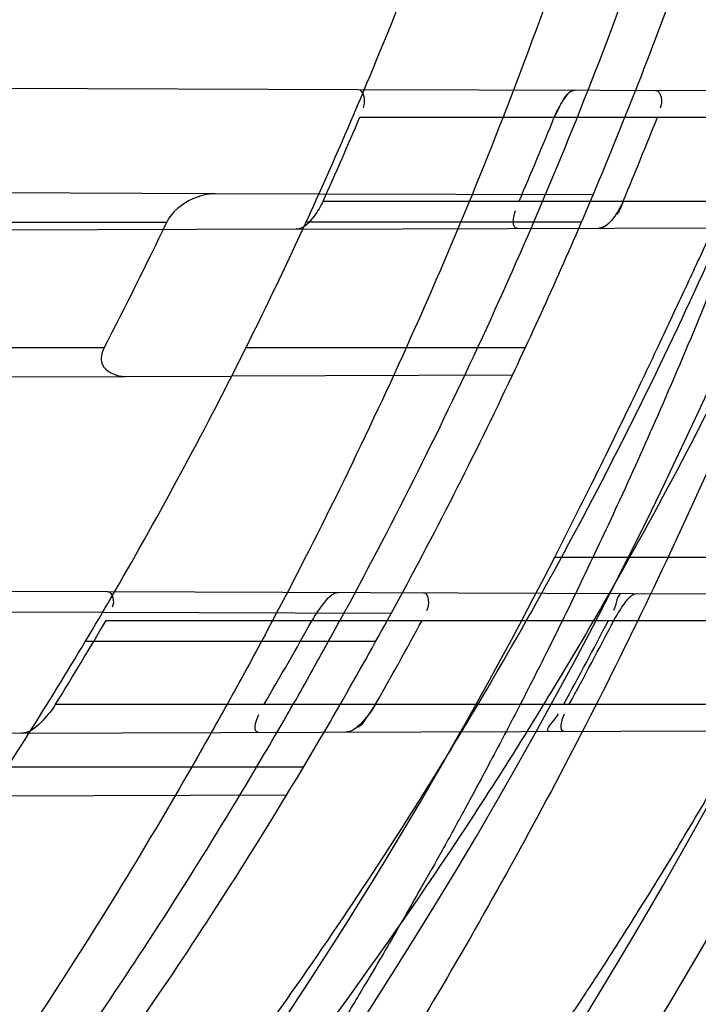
# Model space of a CAD drawing. Header units: millimetres. Extents: x 0 to 297, y 0 to 210.
# Tile 23 of 256: x 145.1675 to 145.2242, y 90.8527 to 90.9349. Entities that reach past the tile are written whole.
import ezdxf

# ---------------------------------------------------------------- set-up
doc = ezdxf.new("R2010")
doc.units = ezdxf.units.MM
doc.header["$LTSCALE"] = 16.335
doc.layers.get('0').update_dxf_attribs({"linetype": 'CONTINUOUS'})
for name, color, linetype in [('01_GLOBAL', 7, 'CONTINUOUS'), ('INTFCLR_1', 7, 'CONTINUOUS'), ('INTFCLR_144815', 7, 'CONTINUOUS')]:
    doc.layers.add(name, color=color, linetype=linetype)

msp = doc.modelspace()

# ---------------------------------------------------------------- linework, layer by layer
at = {"color": 7, "linetype": 'Continuous'}
msp.add_circle((145.8748034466, 92.1344639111), 2.66, dxfattribs=at)
at = {"color": 9, "linetype": 'Continuous'}
msp.add_arc((145.8748034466, 92.1344639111), 2.6259090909, 182.9674534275, 267.0325465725, dxfattribs=at)
at = {"layer": '01_GLOBAL', "color": 7, "linetype": 'Continuous'}
msp.add_circle((145.8748034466, 92.1344639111), 2.695, dxfattribs=at)
at = {"layer": 'INTFCLR_1', "color": 6, "linetype": 'Continuous'}
for p, q in [((145.1384178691, 90.9292949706), (145.1957315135, 90.9290949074)), ((145.1924958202, 90.9203562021), (145.1838468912, 90.92038639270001)), ((145.1905875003, 90.9174235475), (145.1319759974, 90.91721895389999)), ((145.1763456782, 90.90512383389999), (145.185223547, 90.9051548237)), ((145.1129097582, 90.88738401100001), (145.1748589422, 90.8871677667)), ((145.1744393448, 90.8854192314), (145.1652844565, 90.88545118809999)), ((145.1676880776, 90.8753436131), (145.1035865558, 90.87511985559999))]:
    msp.add_line(p, q, dxfattribs=at)
at = {"layer": 'INTFCLR_1', "color": 9, "linetype": 'Continuous'}
for p, q in [((145.1957315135, 90.9290949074), (145.2586939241, 90.92887512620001)), ((145.1959172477, 90.9267682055), (145.2579111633, 90.9267682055)), ((145.1838468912, 90.92038639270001), (145.1389566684, 90.92054308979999)), ((145.215367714, 90.92027636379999), (145.1924958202, 90.9203562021)), ((145.1928489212, 90.91976820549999), (145.2553191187, 90.91976820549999)), ((145.1255605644, 90.91801820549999), (145.1798068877, 90.91801820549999)), ((145.1905875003, 90.9174235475), (145.2545361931, 90.91764677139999)), ((145.2144071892, 90.91801820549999), (145.1914330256, 90.91801820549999)), ((145.1745759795, 90.9075182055), (145.1191052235, 90.9075182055)), ((145.2097150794, 90.9075182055), (145.1864112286, 90.9075182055)), ((145.1300284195, 90.90496215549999), (145.1763456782, 90.90512383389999)), ((145.2086453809, 90.9052365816), (145.185223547, 90.9051548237)), ((145.1748589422, 90.8871677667), (145.2412503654, 90.886936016)), ((145.1985214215, 90.88533516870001), (145.1744393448, 90.8854192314)), ((145.174744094, 90.8847682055), (145.2401688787, 90.8847682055)), ((145.1972468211, 90.8830182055), (145.1730172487, 90.8830182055)), ((145.1705255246, 90.87776820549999), (145.2366761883, 90.87776820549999)), ((145.1676880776, 90.8753436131), (145.2355845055, 90.8755806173)), ((145.1912063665, 90.87251820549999), (145.1665002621, 90.87251820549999)), ((145.1897951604, 90.8701707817), (145.1649179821, 90.87008394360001))]:
    msp.add_line(p, q, dxfattribs=at)
at = {"layer": 'INTFCLR_1', "color": 7, "linetype": 'Continuous'}
for p, q in [((145.2125578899, 90.9276427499), (145.2121377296, 90.9267682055)), ((145.1972186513, 90.87776820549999), (145.1966106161, 90.8768632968))]:
    msp.add_line(p, q, dxfattribs=at)
msp.add_lwpolyline([(145.2163524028, 90.91768815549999), (145.216292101, 90.9176512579), (145.2162330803, 90.91761859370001), (145.2161753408, 90.9175902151), (145.216118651, 90.91756610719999), (145.2160632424, 90.91754638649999), (145.2160098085, 90.9175311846), (145.2159585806, 90.9175204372), (145.2159093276, 90.91751400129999), (145.2158620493, 90.91751177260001)], dxfattribs=at)
at = {"layer": 'INTFCLR_1', "color": 6, "linetype": 'Continuous'}
for centre, radius, start, end in [((144.8596077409, 91.07026820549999), 0.4224162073, 270, 90.00000002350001), ((144.8596077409, 91.07026820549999), 0.4014439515, 270, 90.00000002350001), ((144.8590298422, 91.070264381), 0.366175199, 335.7326455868, 336.9285663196), ((144.8600723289, 91.07026464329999), 0.3801858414, 336.6810239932, 337.8249472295), ((144.859028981, 91.0702648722), 0.3891364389, 337.2478700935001, 338.3610402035), ((144.8596077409, 91.07026820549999), 0.3650864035, 333.1113287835, 335.7561731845), ((144.8596077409, 91.07026820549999), 0.3860864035, 334.6943264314, 337.139241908), ((144.8392190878, 91.0811426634), 0.3776370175, 332.6280237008, 334.4079187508), ((144.8596077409, 91.07026820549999), 0.3650864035, 326.7481499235, 329.5812702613), ((144.8594228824, 91.07002623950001), 0.3657157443, 328.2843877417, 329.5648426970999), ((144.8596953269, 91.0704794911), 0.380619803, 329.5817052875, 330.7961649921), ((144.8596077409, 91.07026820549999), 0.3860864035, 328.7836486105, 331.3802865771), ((144.8594360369, 91.0700376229), 0.3886703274, 330.3510127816, 331.5315365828), ((144.8596403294, 91.0702636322), 0.4023286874, 331.4155767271, 332.5448306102), ((144.8600725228, 91.0702635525), 0.4023467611, 331.4169919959, 332.5461806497)]:
    msp.add_arc(centre, radius, start, end, dxfattribs=at)
at = {"layer": 'INTFCLR_1', "color": 9, "linetype": 'Continuous'}
for radius, start, end in [(0.3650864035, 335.7561731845, 339.1304001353), (0.3860864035, 337.139241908, 340.3263098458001), (0.3650864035, 329.5812702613, 333.1113287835), (0.3860864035, 331.3802865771, 334.6943264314), (0.3860864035, 325.2879487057, 328.7836486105)]:
    msp.add_arc((144.8596077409, 91.07026820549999), radius, start, end, dxfattribs=at)
at = {"layer": 'INTFCLR_1', "color": 6, "linetype": 'Continuous'}
for points, knots in [([(145.1350652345, 91.37126820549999), (145.1342109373, 91.37126820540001), (145.1357546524, 91.3683275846), (145.1370803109, 91.3667054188), (145.1392467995, 91.36385886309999), (145.1419201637, 91.3606392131), (145.145337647, 91.3565301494), (145.149332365, 91.3517583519), (145.1536170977, 91.34656836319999), (145.1578478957, 91.34135293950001), (145.1617862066, 91.3363852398), (145.1654017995, 91.331722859), (145.1686896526, 91.3273862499), (145.1716611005, 91.3233823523), (145.1743369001, 91.31970203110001), (145.176743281, 91.3163294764), (145.1789048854, 91.31324522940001), (145.1808385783, 91.31044103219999), (145.1825660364, 91.30789847), (145.1841084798, 91.3055965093), (145.185490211, 91.3035084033), (145.1867189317, 91.3016307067), (145.1878098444, 91.2999462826), (145.1887779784, 91.29843766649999), (145.1896459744, 91.2970737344), (145.1906214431, 91.2955292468), (145.191753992, 91.2937193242), (145.1928766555, 91.2919021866), (145.1938510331, 91.29030917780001), (145.1946912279, 91.28892487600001), (145.1956155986, 91.28738878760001), (145.1966371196, 91.28567497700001), (145.1977643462, 91.2837631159), (145.1990081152, 91.2816272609), (145.2003754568, 91.2792470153), (145.201880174, 91.2765873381), (145.2035347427, 91.2736120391), (145.2053542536, 91.2702751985), (145.2073580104, 91.2665186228), (145.2095596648, 91.2622861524), (145.2119715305, 91.25751282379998), (145.214608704, 91.2521191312), (145.2174929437, 91.2459939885), (145.220642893, 91.2390035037), (145.2240752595, 91.2309767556), (145.227802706, 91.2217082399), (145.2318351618, 91.21090431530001), (145.2361179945, 91.19831684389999), (145.2403681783, 91.18429274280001), (145.2442872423, 91.16942297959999), (145.2476657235, 91.15438159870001), (145.2504753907, 91.1392991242), (145.2527156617, 91.12423526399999), (145.2543982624, 91.1091876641), (145.2555287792, 91.0941918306), (145.256117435, 91.079233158), (145.2561708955, 91.0643352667), (145.2556951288, 91.0494844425), (145.2546936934, 91.0346826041), (145.2531693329, 91.01994161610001), (145.2511191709, 91.00523180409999), (145.2485428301, 90.9905728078), (145.2454275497, 90.9759328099), (145.2417708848, 90.9613303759), (145.2376203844, 90.94696810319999), (145.2332204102, 90.9335438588), (145.2288852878, 90.92162630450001), (145.2248596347, 90.9114479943), (145.2211587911, 90.90270194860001), (145.2177663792, 90.89512937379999), (145.2146668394, 90.8885329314), (145.2118379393, 90.8827508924), (145.2092594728, 90.87766290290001), (145.2069119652, 90.8731710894), (145.2047820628, 90.869201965), (145.2028538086, 90.86569136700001), (145.2011073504, 90.8625761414), (145.1995253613, 90.8598041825), (145.1980916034, 90.85733143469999), (145.1967959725, 90.8551286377), (145.1956290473, 90.85316932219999), (145.1945782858, 90.85142412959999), (145.1936278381, 90.84986076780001), (145.1927650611, 90.8484539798), (145.1919665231, 90.8471621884), (145.1911689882, 90.845881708), (145.1903111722, 90.84451464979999), (145.1893416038, 90.842982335), (145.1882509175, 90.8412749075), (145.1870226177, 90.8393719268), (145.1856376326, 90.83725116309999), (145.1840803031, 90.8348962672), (145.1823329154, 90.83229124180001), (145.1803729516, 90.82941478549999), (145.1781781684, 90.82624664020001), (145.1757236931, 90.82276863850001), (145.1729902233, 90.8189712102), (145.1699514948, 90.8148382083), (145.1665806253, 90.81035527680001), (145.1628687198, 90.8055344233), (145.1588145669, 90.8003903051), (145.1544498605, 90.7949847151), (145.149996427, 90.78957611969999), (145.1458273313, 90.78459071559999), (145.1422457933, 90.7802896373), (145.1394492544, 90.7769290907), (145.1371773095, 90.773959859), (145.1358081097, 90.7722873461), (145.134193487, 90.7692682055), (145.1350652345, 90.7692682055)], [0, 0, 0, 0, 0.0038604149, 0.007501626, 0.0124785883, 0.0188917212, 0.0268498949, 0.0364677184, 0.0470694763, 0.05724446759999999, 0.0668187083, 0.0757144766, 0.08390537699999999, 0.0914099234, 0.09824517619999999, 0.1044667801, 0.1101313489, 0.1152642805, 0.1198589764, 0.1240215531, 0.1277856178, 0.1311734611, 0.1341617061, 0.1368541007, 0.1392736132, 0.1414672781, 0.1451087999, 0.148921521, 0.1511192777, 0.1535471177, 0.1562389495, 0.1592204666, 0.1625628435, 0.1662680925, 0.1703891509, 0.1749670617, 0.1800766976, 0.185772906, 0.1921414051, 0.1993155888, 0.2073311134, 0.2163077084, 0.2264451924, 0.2379233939, 0.2509534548, 0.2658909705, 0.2830621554, 0.3030578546, 0.3259639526, 0.3492662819, 0.3725305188, 0.395610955, 0.4185782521, 0.4413347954, 0.4640172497, 0.4865192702, 0.5089682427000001, 0.5313242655, 0.5536477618, 0.5759939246, 0.5982772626, 0.6207472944, 0.6432362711, 0.6658996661, 0.6887559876, 0.7107777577, 0.7297237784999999, 0.7460531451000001, 0.7602331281, 0.7726347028, 0.7835467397, 0.7931663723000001, 0.8017211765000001, 0.8093215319, 0.8160683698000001, 0.8220757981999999, 0.8274205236, 0.83220661, 0.8364980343, 0.8403367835, 0.8437547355, 0.8468031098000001, 0.8495420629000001, 0.8520223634, 0.8542604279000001, 0.8564046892, 0.8588391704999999, 0.8615533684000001, 0.8645986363, 0.8679945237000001, 0.8717882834, 0.8760445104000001, 0.8807522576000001, 0.8859628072, 0.8917731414, 0.8981681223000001, 0.9051985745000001, 0.9129160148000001, 0.9213486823, 0.930543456, 0.9404096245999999, 0.9509435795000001, 0.9619432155, 0.9720502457, 0.9803711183, 0.9870628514, 0.9922716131, 0.9960607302, 1, 1, 1, 1]), ([(145.1350652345, 90.7692682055), (145.1360387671, 90.7692682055), (145.1377271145, 90.77040596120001), (145.1403228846, 90.77196865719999), (145.1432989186, 90.7741311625), (145.1469787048, 90.7769487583), (145.1513602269, 90.78054609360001), (145.156189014, 90.78473927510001), (145.1610884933, 90.78922212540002), (145.16571304, 90.7936532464), (145.1699506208, 90.7978753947), (145.1738079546, 90.80185999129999), (145.1773032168, 90.80558700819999), (145.1804624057, 90.8090520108), (145.1833068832, 90.8122538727), (145.1858602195, 90.8151948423), (145.1881553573, 90.8178946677), (145.1902110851, 90.8203591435), (145.1920499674, 90.8226010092), (145.1936917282, 90.8246337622), (145.195161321, 90.8264787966), (145.1964960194, 90.82817546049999), (145.197810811, 90.82986574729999), (145.1992115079, 90.83168840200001), (145.2006985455, 90.83364987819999), (145.2021699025, 90.8356183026), (145.203615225, 90.83757754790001), (145.2051191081, 90.8396441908), (145.2067839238, 90.8419664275), (145.2086446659, 90.8446056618), (145.2107239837, 90.8476123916), (145.2130437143, 90.8510414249), (145.2156231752, 90.85494957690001), (145.2184823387, 90.85940686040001), (145.2216518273, 90.8645112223), (145.2251614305, 90.87037537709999), (145.229038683, 90.8771369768), (145.2333125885, 90.884978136), (145.2380078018, 90.89411228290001), (145.2431555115, 90.9048590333), (145.2486552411, 90.91737134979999), (145.2541538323, 90.9312561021), (145.2592951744, 90.9458952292), (145.2638614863, 90.9607341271), (145.2678132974, 90.9756278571), (145.2711637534, 90.9905604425), (145.2739112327, 91.005452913), (145.2760779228, 91.0203457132), (145.2776685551, 91.03517539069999), (145.2786982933, 91.0499655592), (145.2791763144, 91.06470155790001), (145.2791102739, 91.0793859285), (145.2785051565, 91.09402740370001), (145.2773642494, 91.1086166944), (145.2756872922, 91.1231600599), (145.2734729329, 91.13765537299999), (145.2707211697, 91.1520804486), (145.2674209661, 91.16646759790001), (145.2635667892, 91.1807987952), (145.259139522, 91.19509062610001), (145.254151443, 91.2092704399), (145.2488018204, 91.2228033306), (145.2434345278, 91.23506080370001), (145.238408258, 91.245610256), (145.2338248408, 91.2545835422), (145.2296571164, 91.2622860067), (145.2258775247, 91.26893157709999), (145.2224553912, 91.2746994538), (145.2193628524, 91.2797261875), (145.216567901, 91.28412676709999), (145.2140471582, 91.2879848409), (145.2117761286, 91.29137679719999), (145.209737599, 91.2943566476), (145.2079066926, 91.2969818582), (145.20627007, 91.2992895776), (145.2048016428, 91.30132990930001), (145.203482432, 91.3031390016), (145.202221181, 91.30484800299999), (145.2009100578, 91.3066043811), (145.1994654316, 91.308515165), (145.1979774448, 91.3104559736), (145.1964846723, 91.3123763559), (145.1949729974, 91.31429626), (145.1933137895, 91.31637424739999), (145.1914604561, 91.3186591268), (145.1893845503, 91.3211745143), (145.1870661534, 91.32393108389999), (145.1844777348, 91.3269433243), (145.1815962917, 91.3302189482), (145.1783918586, 91.3337676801), (145.174841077, 91.3375879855), (145.1709238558, 91.34167041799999), (145.1666153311, 91.3459993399), (145.1619164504, 91.3505367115), (145.1569054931, 91.35515789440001), (145.1519289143, 91.3595100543), (145.1473729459, 91.36327579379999), (145.1435388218, 91.36622737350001), (145.1404516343, 91.3684830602), (145.1377826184, 91.3700958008), (145.1360568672, 91.37126820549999), (145.1350652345, 91.37126820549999)], [0, 0, 0, 0, 0.0042187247, 0.0081401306, 0.0133978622, 0.0200459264, 0.0282638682, 0.0379443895, 0.0477615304, 0.05703690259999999, 0.0656973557, 0.0736821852, 0.0810680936, 0.0878383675, 0.0940009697, 0.0996271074, 0.1047154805, 0.1093563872, 0.1135342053, 0.1172803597, 0.1206792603, 0.1237557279, 0.1266349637, 0.1299589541, 0.1337168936, 0.1373013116, 0.1406085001, 0.1442672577, 0.148377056, 0.1529904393, 0.1582606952, 0.164218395, 0.1709303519, 0.1785521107, 0.1871652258, 0.1969659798, 0.2081658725, 0.2209392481, 0.2356613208, 0.2526660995, 0.2725685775, 0.2948769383, 0.3173640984, 0.3397873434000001, 0.3621386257, 0.3841211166, 0.4060891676, 0.4277469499, 0.4493218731, 0.470705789, 0.4919793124, 0.5131981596, 0.5343255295, 0.5554668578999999, 0.5765984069, 0.5977513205, 0.6189954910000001, 0.6402209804, 0.6617015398, 0.6832900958, 0.7050415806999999, 0.7268239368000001, 0.7463339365, 0.7630160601, 0.7774553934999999, 0.7899931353, 0.8009638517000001, 0.8105830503, 0.8190545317, 0.8265380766, 0.8331730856, 0.8390248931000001, 0.8442268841, 0.8488182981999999, 0.8528943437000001, 0.8564866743, 0.8597116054, 0.8625968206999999, 0.8656908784, 0.8692094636, 0.8729771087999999, 0.8762884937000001, 0.879749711, 0.8835661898, 0.8878115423, 0.8924986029, 0.8976989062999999, 0.9034198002, 0.9097088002, 0.9166034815, 0.9241390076, 0.9323094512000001, 0.9411199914, 0.9506041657, 0.9606137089, 0.9706541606, 0.9792553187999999, 0.9862062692, 0.9916647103, 0.9957028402, 1, 1, 1, 1]), ([(145.1838468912, 90.92038639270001), (145.1832022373, 90.920388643), (145.1816209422, 90.91996491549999), (145.1802223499, 90.9188880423), (145.1798068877, 90.91801820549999)], [0, 0, 0, 0, 0.40075183, 1, 1, 1, 1]), ([(145.1928489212, 90.91976820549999), (145.1926473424, 90.9193210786), (145.1920923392, 90.91842359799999), (145.191205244, 90.91742570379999), (145.1905875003, 90.9174235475)], [0, 0, 0, 0, 0.4425733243, 1, 1, 1, 1]), ([(145.1745759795, 90.9075182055), (145.1743693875, 90.90712022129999), (145.174073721, 90.90573809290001), (145.1756095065, 90.9051212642), (145.1763456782, 90.90512383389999)], [0, 0, 0, 0, 0.3785373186, 1, 1, 1, 1]), ([(145.1919343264, 90.8847682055), (145.1921902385, 90.885226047), (145.1927898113, 90.88603589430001), (145.1935758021, 90.8871024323), (145.1941329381, 90.8871004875)], [0, 0, 0, 0, 0.4849164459, 1, 1, 1, 1]), ([(145.2171080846, 90.8847682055), (145.2173356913, 90.88520629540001), (145.2178674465, 90.8859697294), (145.2185626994, 90.88701521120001), (145.2190764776, 90.8870134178)], [0, 0, 0, 0, 0.4900277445, 1, 1, 1, 1]), ([(145.1705255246, 90.87776820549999), (145.1702313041, 90.8772920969), (145.1694618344, 90.8763498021), (145.1683924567, 90.87534607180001), (145.1676880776, 90.8753436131)], [0, 0, 0, 0, 0.4427639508, 1, 1, 1, 1])]:
    msp.add_open_spline(points, degree=3, knots=knots, dxfattribs=at)
at = {"layer": 'INTFCLR_1', "color": 9, "linetype": 'Continuous'}
for points, knots in [([(145.212649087, 91.20079273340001), (145.2158606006, 91.1916133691), (145.2216925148, 91.17275051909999), (145.227244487, 91.14850505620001), (145.2299856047, 91.13231217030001), (145.2310878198, 91.1246731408), (145.2317778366, 91.1195330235), (145.2334659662, 91.1053734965), (145.2350886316, 91.0820240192), (145.2348602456, 91.05859168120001), (145.2340091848, 91.0442662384), (145.2336200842, 91.0390385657), (145.2329629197, 91.0312582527), (145.2311506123, 91.014691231), (145.226931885, 90.9897129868), (145.2217743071, 90.96897061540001), (145.21827327, 90.95706637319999), (145.2168531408, 90.95239822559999), (145.2142959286, 90.94439071), (145.2088936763, 90.92893413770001), (145.2002622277, 90.9078650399), (145.191382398, 90.889773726), (145.1856550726, 90.87921407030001), (145.1835773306, 90.87548959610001), (145.1804900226, 90.8700559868), (145.1738400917, 90.85885693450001), (145.1632874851, 90.84274118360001), (145.150351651, 90.825149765), (145.1410235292, 90.8136739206), (145.1356460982, 90.8073751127), (145.133618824, 90.8050242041), (145.1301975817, 90.8011139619), (145.1238773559, 90.79407797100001), (145.116999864, 90.78674904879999), (145.1107938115, 90.7802602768), (145.1070749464, 90.7763568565), (145.1041227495, 90.77316960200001), (145.102218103, 90.77096320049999), (145.1011689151, 90.7695684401), (145.1007337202, 90.76882832), (145.1004699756, 90.7682973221), (145.1005812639, 90.76760633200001), (145.1020539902, 90.7679067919), (145.1036740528, 90.7686832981), (145.1066075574, 90.7702692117), (145.1094057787, 90.7720516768), (145.1117034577, 90.7735828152), (145.1131778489, 90.7745966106), (145.1156556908, 90.7763307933), (145.1196186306, 90.7792322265), (145.1251563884, 90.7835370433), (145.1334349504, 90.7903494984), (145.1408444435, 90.7969946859), (145.1473278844, 90.8032123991), (145.1519747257, 90.8077983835), (145.1603493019, 90.8164330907), (145.1722854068, 90.829897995), (145.1863008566, 90.84780070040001), (145.1963364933, 90.86246668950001), (145.2023017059, 90.87200498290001), (145.2045040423, 90.8756288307), (145.2078179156, 90.8811890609), (145.2148947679, 90.89367373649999), (145.2249952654, 90.9139386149), (145.2319439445, 90.9308745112), (145.2351676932, 90.9396466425)], [0, 0, 0, 0, 0.0419354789, 0.08505031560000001, 0.1071497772, 0.1127379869, 0.1183317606, 0.1295131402, 0.1742263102, 0.2191466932, 0.230445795, 0.2361065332, 0.241751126, 0.2641147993, 0.3079545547, 0.3508736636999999, 0.3561840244, 0.3614616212, 0.3719139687, 0.3924297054, 0.4320526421, 0.4700131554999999, 0.4792642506, 0.483852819, 0.4884035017, 0.5062126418, 0.5400088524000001, 0.5714206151, 0.6003317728, 0.6037560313, 0.6071340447, 0.6137178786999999, 0.6261602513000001, 0.6479155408, 0.6570536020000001, 0.6648783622, 0.6711643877, 0.6757843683, 0.6774462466, 0.6786751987, 0.6794900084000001, 0.6799813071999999, 0.6813020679, 0.6842478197, 0.6888651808, 0.6950795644, 0.6987591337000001, 0.70073729, 0.7027989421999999, 0.7117993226, 0.7219139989, 0.7330405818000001, 0.7580265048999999, 0.7648041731, 0.7717766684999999, 0.7861782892, 0.816667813, 0.8493175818, 0.8841610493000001, 0.8932352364, 0.8978283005, 0.9024468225, 0.9211469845, 0.9596997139, 1, 1, 1, 1]), ([(145.1053256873, 90.7692681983), (145.1051880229, 90.769268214), (145.1048509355, 90.76933467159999), (145.1048682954, 90.769940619), (145.1052289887, 90.77056403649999), (145.1058526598, 90.7714906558), (145.1068032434, 90.77264391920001), (145.1086356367, 90.7747211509), (145.110803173, 90.77699248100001), (145.113215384, 90.7794781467), (145.1159839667, 90.7823058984), (145.1217014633, 90.7881297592), (145.1287122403, 90.7954132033), (145.1351564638, 90.80240928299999), (145.1386445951, 90.8062976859), (145.1407113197, 90.80863540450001), (145.1461908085, 90.8148961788), (145.1556953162, 90.8263034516), (145.1688811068, 90.84380018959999), (145.1796415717, 90.85983729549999), (145.1864241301, 90.8709859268), (145.1895721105, 90.87639380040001), (145.1916900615, 90.880099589), (145.1975256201, 90.89060172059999), (145.2065751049, 90.908597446), (145.2153782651, 90.92957264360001), (145.2208882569, 90.944962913), (145.2234958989, 90.95293463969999), (145.2249438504, 90.95758139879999), (145.2285119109, 90.9694259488), (145.2337695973, 90.990067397), (145.2380725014, 91.0149380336), (145.2399207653, 91.03143377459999), (145.2405908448, 91.039179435), (145.2409875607, 91.0443834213), (145.241855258, 91.0586434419), (145.2420882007, 91.0819727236), (145.2404334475, 91.1052173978), (145.2387124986, 91.1193107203), (145.238008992, 91.12442738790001), (145.2368850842, 91.1320325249), (145.2340893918, 91.1481566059), (145.2284266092, 91.1722973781), (145.222482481, 91.1910649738), (145.2192099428, 91.2001967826)], [0, 0, 0, 0, 0.0008731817, 0.001718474, 0.0032338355, 0.0055641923, 0.008732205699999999, 0.0127298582, 0.0231213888, 0.0286463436, 0.0346993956, 0.04822263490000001, 0.0804125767, 0.0988155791, 0.1085508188, 0.1135449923, 0.1186070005, 0.1613231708, 0.2076862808, 0.2575123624, 0.2837454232, 0.2904461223, 0.2972015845, 0.3108183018, 0.3666504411, 0.4248609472, 0.4549769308, 0.4703146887, 0.4780576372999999, 0.4858477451, 0.5487776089, 0.6130123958, 0.6457680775, 0.6540347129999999, 0.6623246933, 0.6788711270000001, 0.74464742, 0.8101273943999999, 0.8265053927, 0.8346996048, 0.8428861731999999, 0.8752668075, 0.9384714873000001, 1, 1, 1, 1]), ([(145.2417743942, 90.9403696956), (145.2384946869, 90.93163998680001), (145.2314239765, 90.9147844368), (145.2211560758, 90.8946339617), (145.2139644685, 90.8822223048), (145.2105957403, 90.8766924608), (145.2083561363, 90.8730870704), (145.2022867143, 90.8635921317), (145.1920758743, 90.8489934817), (145.1778239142, 90.8311808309), (145.1656903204, 90.8177857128), (145.1571787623, 90.8091953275), (145.152454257, 90.8046307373), (145.1458582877, 90.79843762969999), (145.1383224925, 90.7918199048), (145.1299078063, 90.7850365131), (145.1242775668, 90.780747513), (145.1202493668, 90.77785586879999), (145.1177315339, 90.77612747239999), (145.1162319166, 90.7751153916), (145.1129973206, 90.77300512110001), (145.1096283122, 90.77089666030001), (145.106516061, 90.7695293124), (145.1056598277, 90.7692681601), (145.1053256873, 90.7692681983)], [0, 0, 0, 0, 0.1254333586, 0.2455838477, 0.3039242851, 0.3183395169, 0.3326778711, 0.3610127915, 0.4699119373, 0.572102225, 0.6676664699, 0.7128530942, 0.7347412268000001, 0.7560248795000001, 0.8345501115, 0.8695520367, 0.9013904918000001, 0.9297392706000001, 0.9362356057, 0.9424699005, 0.9540693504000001, 0.9882335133, 0.9955056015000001, 1, 1, 1, 1])]:
    msp.add_open_spline(points, degree=3, knots=knots, dxfattribs=at)
at = {"layer": 'INTFCLR_1', "color": 6, "linetype": 'Continuous'}
for points in [[(145.1957315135, 90.9290949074), (145.1962662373, 90.9290930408), (145.1963926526, 90.9280475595), (145.1961831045, 90.9275556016)], [(145.2205748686, 90.9290081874), (145.2210868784, 90.92900640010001), (145.221168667, 90.928002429), (145.2209798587, 90.9275264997)], [(145.2090583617, 90.9174880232), (145.2085604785, 90.9174862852), (145.2087158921, 90.9185173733), (145.2089129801, 90.9189745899)], [(145.1748589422, 90.8871677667), (145.175311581, 90.8871661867), (145.1754742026, 90.88625611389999), (145.1752449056, 90.8858658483)], [(145.2012101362, 90.8870757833), (145.2017181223, 90.88707401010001), (145.2017149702, 90.88602118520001), (145.2014728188, 90.88557462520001)], [(145.2178513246, 90.8870176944), (145.2173100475, 90.8870195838), (145.21733233, 90.8860675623), (145.2170827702, 90.8855872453)], [(145.1874626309, 90.87541263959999), (145.1869607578, 90.8754108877), (145.1872322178, 90.8764852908), (145.1874863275, 90.8769180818)], [(145.2117206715, 90.8754973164), (145.2111693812, 90.87549539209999), (145.2122281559, 90.87647626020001), (145.212491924, 90.8769603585)], [(145.2129717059, 90.8755016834), (145.2124869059, 90.8754999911), (145.2127632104, 90.87653018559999), (145.2129951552, 90.8769559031)]]:
    msp.add_open_spline(points, degree=3, dxfattribs=at)
at = {"layer": 'INTFCLR_1', "color": 7, "linetype": 'Continuous'}
for points, knots in [([(145.2121377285, 90.92676820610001), (145.2123143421, 90.92720160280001), (145.2127498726, 90.9279703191), (145.2133823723, 90.92903732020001), (145.2138812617, 90.92903155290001)], [0, 0, 0, 0, 0.484010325, 1, 1, 1, 1]), ([(145.2178853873, 90.9197682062), (145.2177054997, 90.9193390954), (145.2172181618, 90.9184982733), (145.2164275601, 90.9175104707), (145.2158620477, 90.91751177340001)], [0, 0, 0, 0, 0.4513860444, 1, 1, 1, 1]), ([(145.1972186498, 90.87776820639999), (145.1969601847, 90.877313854), (145.196292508, 90.87643257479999), (145.1953463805, 90.8754336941), (145.1947089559, 90.87543793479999)], [0, 0, 0, 0, 0.4505609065, 1, 1, 1, 1])]:
    msp.add_open_spline(points, degree=3, knots=knots, dxfattribs=at)
for points in [[(145.2138812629, 90.9290315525), (145.2134051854, 90.92903321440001), (145.213057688, 90.92848758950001), (145.2128212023, 90.9280743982)], [(145.2178853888, 90.91976820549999), (145.2177089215, 90.9193510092), (145.2176088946, 90.918821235), (145.2172252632, 90.91858036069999)], [(145.1966106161, 90.8768632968), (145.1963099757, 90.8764859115), (145.1960758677, 90.87583519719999), (145.1955933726, 90.87583351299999)]]:
    msp.add_open_spline(points, degree=3, dxfattribs=at)
at = {"layer": 'INTFCLR_144815', "color": 9, "linetype": 'Continuous'}
msp.add_line((145.2121750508, 90.8900544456), (145.2356203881, 90.8900544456), dxfattribs=at)
at = {"layer": 'INTFCLR_144815', "color": 6, "linetype": 'Continuous'}
for radius in [0.4466793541, 0.4256665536]:
    msp.add_circle((144.8596077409, 91.07026820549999), radius, dxfattribs=at)
for radius, start, end in [(0.6157754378, 313.9937911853, 154.5150993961), (0.5947754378, 312.9543589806, 154.5144414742), (0.5751005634, 282.2440355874, 71.2863570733), (0.4627266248, 45.0000000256, 314.9999999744), (0.4618985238, 44.999999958, 315.000000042), (0.461229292, 44.99999997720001, 315.0000000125), (0.4537777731, 308.490992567, 51.50900743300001), (0.4747905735, 316.9838592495, 43.0161407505), (0.4480128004, 313.9992414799, 46.00075850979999), (0.4169682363, 295.6072723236, 334.3927276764), (0.3959554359, 297.0737153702, 332.9262846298)]:
    msp.add_arc((144.8596077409, 91.07026820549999), radius, start, end, dxfattribs=at)
at = {"layer": 'INTFCLR_144815', "color": 9, "linetype": 'Continuous'}
for centre, radius, start, end in [((144.8596077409, 91.07026820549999), 0.5712784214, 292.4997540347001, 54.0964566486), ((144.8596102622, 91.0702693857), 0.5153523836, 292.4997540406, 54.09645665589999), ((144.8596257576, 91.0702725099), 0.5066391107, 311.2505121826, 48.7494878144), ((144.859607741, 91.07026820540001), 0.4617768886, 314.0862202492, 45.9137797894), ((144.8596077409, 91.07026820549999), 0.450734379, 313.8592910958, 46.1407088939), ((144.8596077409, 91.07026820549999), 0.4477854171, 314.0319604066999, 45.9680396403)]:
    msp.add_arc(centre, radius, start, end, dxfattribs=at)
at = {"layer": 'INTFCLR_144815', "color": 6, "linetype": 'Continuous'}
for points, knots in [([(145.1715348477, 90.75876832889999), (145.1712150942, 90.75877420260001), (145.1712119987, 90.7600066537), (145.1717859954, 90.7606973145), (145.1723169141, 90.76165810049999), (145.1728921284, 90.7625179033), (145.1735763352, 90.7635211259), (145.1743814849, 90.7646468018), (145.17530592, 90.76590735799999), (145.1763525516, 90.7673048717), (145.1775225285, 90.7688449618), (145.1788179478, 90.77053327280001), (145.1802417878, 90.7723776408), (145.1817966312, 90.7743857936), (145.1834827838, 90.77656326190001), (145.1852973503, 90.77891214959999), (145.1872357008, 90.7814329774), (145.189295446, 90.7841297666), (145.1914790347, 90.78701356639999), (145.1937896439, 90.79009740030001), (145.1962240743, 90.79338687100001), (145.1987743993, 90.7968818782), (145.2014309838, 90.8005803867), (145.2041860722, 90.8044833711), (145.2070298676, 90.8085892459), (145.2099514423, 90.81289490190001), (145.2129388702, 90.817395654), (145.215979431, 90.8220852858), (145.2190598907, 90.8269562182), (145.2221667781, 90.8319996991), (145.2252866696, 90.83720604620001), (145.2284064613, 90.84256492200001), (145.2315136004, 90.8480656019), (145.2345962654, 90.8536972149), (145.2376434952, 90.8594489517), (145.2406452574, 90.8653102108), (145.2435925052, 90.8712707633), (145.2464771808, 90.87732085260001), (145.2492921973, 90.8834512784), (145.2520314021, 90.8896534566), (145.2546894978, 90.8959194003), (145.2572619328, 90.9022416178), (145.2597453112, 90.9086143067), (145.2621317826, 90.9150187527), (145.2644188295, 90.921447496), (145.2666074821, 90.927902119), (145.2687002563, 90.9343905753), (145.2706975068, 90.94091510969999), (145.2725965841, 90.9474676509), (145.2743963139, 90.9540444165), (145.2760946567, 90.9606370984), (145.2776905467, 90.96723941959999), (145.2791843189, 90.97385019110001), (145.2805765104, 90.98046922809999), (145.2818676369, 90.98709652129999), (145.2830580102, 90.9937313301), (145.2841477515, 91.0003718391), (145.2851369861, 91.0070158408), (145.2860260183, 91.01366199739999), (145.2868152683, 91.0203099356), (145.2875051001, 91.02695916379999), (145.2880958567, 91.0336093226), (145.2885878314, 91.04025993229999), (145.2889813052, 91.0469109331), (145.289276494, 91.0535620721), (145.2894735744, 91.06021341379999), (145.2895726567, 91.0668647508), (145.2895738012, 91.0735161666), (145.2894770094, 91.0801674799), (145.2892822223, 91.0868188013), (145.2889893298, 91.09346994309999), (145.2885981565, 91.1001209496), (145.2881084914, 91.1067715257), (145.2875200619, 91.1134215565), (145.2868325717, 91.1200706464), (145.2860456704, 91.126718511), (145.2851589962, 91.13336461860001), (145.2841721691, 91.14000833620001), (145.2830848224, 91.14664879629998), (145.2818965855, 91.15328508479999), (145.2806070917, 91.15991620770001), (145.2792161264, 91.166540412), (145.2777236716, 91.17315528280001), (145.27612979, 91.1797584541), (145.2744344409, 91.18634824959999), (145.2726374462, 91.1929236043), (145.2707388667, 91.19948263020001), (145.2687392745, 91.2060219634), (145.2666397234, 91.21253728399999), (145.2644415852, 91.2190240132), (145.2621464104, 91.2254777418), (145.2597562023, 91.23189351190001), (145.2572735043, 91.2382657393), (145.2547014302, 91.2445882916), (145.2520437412, 91.25085444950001), (145.2493049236, 91.25705687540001), (145.2464902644, 91.26318759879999), (145.2436059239, 91.26923801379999), (145.240658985, 91.2751989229), (145.2376574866, 91.2810606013), (145.2346104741, 91.28681281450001), (145.231527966, 91.2924449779), (145.2284209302, 91.2979462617), (145.2253011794, 91.30330580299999), (145.2221812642, 91.3085128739), (145.2190742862, 91.31355713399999), (145.2159936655, 91.3184289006), (145.2129528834, 91.323119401), (145.209965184, 91.3276210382), (145.207043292, 91.331927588), (145.2041991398, 91.3360343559), (145.2014436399, 91.33993825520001), (145.1987864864, 91.3436378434), (145.1962360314, 91.34713327), (145.1937992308, 91.35042615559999), (145.1914816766, 91.3535193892), (145.1892876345, 91.3564169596), (145.1872201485, 91.3591237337), (145.1852811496, 91.36164526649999), (145.1834716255, 91.3639875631), (145.1817917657, 91.36615689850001), (145.1802410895, 91.36815967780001), (145.1788186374, 91.3700022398), (145.1775230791, 91.3716907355), (145.1763528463, 91.3732311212), (145.1753062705, 91.37462867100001), (145.1743814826, 91.3758893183), (145.1735770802, 91.3770151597), (145.1728902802, 91.378018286), (145.1723225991, 91.3788786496), (145.1718630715, 91.3796692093), (145.171402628, 91.38041122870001), (145.1710534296, 91.38175923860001), (145.1715348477, 91.38176808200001)], [0, 0, 0, 0, 0.0014103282, 0.0032894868, 0.0045784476, 0.006109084, 0.0078878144, 0.009921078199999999, 0.0122159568, 0.0147800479, 0.0176210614, 0.0207450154, 0.0241645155, 0.0278962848, 0.0319450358, 0.0363094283, 0.0409856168, 0.0459681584, 0.0512740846, 0.0569372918, 0.0629614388, 0.06932079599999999, 0.0760170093, 0.0830428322, 0.09038864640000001, 0.09804223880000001, 0.1059886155, 0.1142106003, 0.1226891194, 0.1314036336, 0.1403327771, 0.1494548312, 0.1587482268, 0.1681920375, 0.1777662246, 0.1874518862, 0.1972313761, 0.2070885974, 0.2170088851, 0.2269790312, 0.2369874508, 0.247023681, 0.2570780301, 0.2671479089, 0.2771627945, 0.2871678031, 0.297203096, 0.3072268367, 0.3172573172, 0.3272873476, 0.3372951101, 0.3472786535, 0.3572404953, 0.3671820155, 0.3771057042, 0.38701475, 0.3969071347, 0.4067804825, 0.4166362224, 0.4264761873, 0.4363022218, 0.4461151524, 0.4559173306, 0.4657100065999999, 0.4754958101, 0.4852761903, 0.4950537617, 0.5048299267, 0.514607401, 0.5243876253, 0.5341732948, 0.5439658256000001, 0.5537677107, 0.5635801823, 0.5734055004, 0.5832449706, 0.5931003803, 0.6029729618, 0.6128636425, 0.6227732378, 0.6327028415, 0.6426530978, 0.6526214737, 0.6626060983, 0.6726078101, 0.6826271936, 0.6926651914, 0.7027189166, 0.7127821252, 0.7228511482, 0.7329216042, 0.7429877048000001, 0.7530428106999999, 0.7630790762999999, 0.7730874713, 0.7830577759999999, 0.7929782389, 0.8028356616, 0.8126154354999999, 0.8223014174, 0.8318761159, 0.8413205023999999, 0.8506146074, 0.8597374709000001, 0.8686675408, 0.8773831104, 0.8858627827, 0.8940860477, 0.9020337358, 0.9096886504, 0.9170358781, 0.9240630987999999, 0.9307608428, 0.9371226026, 0.9431446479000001, 0.9488258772, 0.9541674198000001, 0.9591725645, 0.9638462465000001, 0.9681947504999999, 0.9722253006, 0.9759458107, 0.979364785, 0.9824904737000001, 0.9853313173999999, 0.9878955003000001, 0.9901906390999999, 0.9922241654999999, 0.994002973, 0.9955336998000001, 0.9968227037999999, 0.9978766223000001, 1, 1, 1, 1]), ([(145.1816919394, 91.37126820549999), (145.1813689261, 91.37126820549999), (145.181354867, 91.37002508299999), (145.1818990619, 91.3693135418), (145.1824036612, 91.36833271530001), (145.1829511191, 91.36745360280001), (145.1836029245, 91.3664285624), (145.1843702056, 91.3652784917), (145.1852510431, 91.3639914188), (145.1862478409, 91.3625655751), (145.1873615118, 91.36099545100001), (145.1885933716, 91.3592761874), (145.1899443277, 91.35740242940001), (145.1914151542, 91.3553685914), (145.1930061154, 91.3531691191), (145.1947171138, 91.3507983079), (145.1965473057, 91.3482507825), (145.1984952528, 91.34552127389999), (145.2005585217, 91.3426051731), (145.2027337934, 91.33949840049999), (145.2050166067, 91.3361978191), (145.207401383, 91.33270127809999), (145.2098813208, 91.32900788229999), (145.2124484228, 91.3251181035), (145.2150935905, 91.3210338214), (145.2178067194, 91.3167583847), (145.2205768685, 91.3122965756), (145.2233924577, 91.30765452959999), (145.2262415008, 91.3028395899), (145.2291118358, 91.297860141), (145.2319913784, 91.29272536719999), (145.2348683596, 91.2874449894), (145.2377314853, 91.2820290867), (145.2405700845, 91.276487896), (145.2433742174, 91.27083163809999), (145.2461347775, 91.26507030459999), (145.2488435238, 91.25921354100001), (145.2514930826, 91.25327056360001), (145.2540769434, 91.2472500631), (145.2565894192, 91.2411601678), (145.2590255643, 91.23500850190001), (145.2613812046, 91.2288019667), (145.2636527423, 91.2225470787), (145.2658372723, 91.2162495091), (145.2679322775, 91.20991477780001), (145.2699358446, 91.203547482), (145.2718463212, 91.1971521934), (145.2736625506, 91.19073257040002), (145.275383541, 91.18429233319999), (145.2770086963, 91.1778343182), (145.2785375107, 91.171361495), (145.2799697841, 91.1648759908), (145.281305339, 91.1583801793), (145.282544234, 91.1518756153), (145.2836865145, 91.14536413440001), (145.2847323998, 91.1388467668), (145.285682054, 91.13232495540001), (145.2865357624, 91.12579938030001), (145.2872937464, 91.1192711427), (145.2879563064, 91.1127405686), (145.2885236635, 91.10620849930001), (145.2889960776, 91.09967506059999), (145.2893737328, 91.0931409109), (145.2896568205, 91.0866060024), (145.2898454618, 91.0800708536), (145.2899397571, 91.0735353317), (145.2899397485, 91.06699989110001), (145.2898454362, 91.0604643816), (145.2896567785, 91.0539292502), (145.2893736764, 91.04739438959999), (145.2889960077, 91.040860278), (145.2885235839, 91.034326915), (145.2879562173, 91.0277949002), (145.2872936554, 91.02126443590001), (145.2865356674, 91.0147362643), (145.2856819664, 91.00821082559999), (145.2847323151, 91.0016890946), (145.283686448, 90.99517188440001), (145.2825441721, 90.98866045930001), (145.2813053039, 90.98215605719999), (145.2799697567, 90.9756602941), (145.2785375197, 90.9691749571), (145.277008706, 90.9627021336), (145.2753835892, 90.95624426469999), (145.2736625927, 90.9498039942), (145.2718464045, 90.94338450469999), (145.2699359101, 90.9369891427), (145.2679323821, 90.9306219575), (145.2658373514, 90.9242871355), (145.2636528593, 90.9179896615), (145.2613812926, 90.91173468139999), (145.2590256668, 90.9055281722), (145.2565895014, 90.8993764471), (145.2540770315, 90.8932865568), (145.2514931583, 90.8872660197), (145.2488435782, 90.8813229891), (145.2461348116, 90.8754661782), (145.2433742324, 90.86970480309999), (145.2405700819, 90.8640485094), (145.2377314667, 90.8585072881), (145.2348683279, 90.85309136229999), (145.2319913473, 90.8478109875), (145.2291118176, 90.8426762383), (145.2262415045, 90.8376968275), (145.2233924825, 90.83288192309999), (145.220576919, 90.8282399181), (145.2178068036, 90.8237781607), (145.2150937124, 90.8195027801), (145.2124485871, 90.8154185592), (145.2098815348, 90.8115288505), (145.2074016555, 90.8078355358), (145.2050169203, 90.8043390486), (145.2027341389, 90.801038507), (145.2005588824, 90.79793175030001), (145.1984956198, 90.7950156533), (145.1965476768, 90.79228614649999), (145.1947174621, 90.7897385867), (145.1930064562, 90.7873677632), (145.1914154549, 90.7851682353), (145.1899446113, 90.7831343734), (145.1885936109, 90.781260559), (145.1873617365, 90.77954126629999), (145.1862480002, 90.77797109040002), (145.1852512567, 90.77654520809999), (145.1843701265, 90.7752581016), (145.1836036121, 90.77410794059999), (145.1829493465, 90.7730830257), (145.1824091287, 90.7722033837), (145.1819724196, 90.77139682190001), (145.1815362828, 90.7706332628), (145.1812048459, 90.7692682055), (145.1816919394, 90.7692682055)], [0, 0, 0, 0, 0.0014863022, 0.0034583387, 0.00480742, 0.0064070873, 0.008263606, 0.0103831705, 0.0127725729, 0.0154385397, 0.018388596, 0.0216299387, 0.0251705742, 0.0290176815, 0.0331791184, 0.0376612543, 0.0424708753, 0.0476126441, 0.053091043, 0.05890788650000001, 0.0650637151, 0.071556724, 0.0783824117, 0.08553378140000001, 0.09300120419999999, 0.1007725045, 0.1088330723, 0.1171662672, 0.125753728, 0.1345758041, 0.1436120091, 0.1528416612, 0.1622443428, 0.1717998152, 0.1814887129, 0.1912927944, 0.2011949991, 0.2111795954, 0.2212322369, 0.2313400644, 0.2414915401, 0.251676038, 0.2618853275, 0.272110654, 0.2823462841, 0.2925853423, 0.3028240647, 0.3130572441, 0.3232827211, 0.3334966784, 0.3436983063, 0.353884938, 0.364056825, 0.3742120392, 0.3843517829, 0.3944749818, 0.4045834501, 0.4146764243, 0.4247563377, 0.4348229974, 0.4448791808, 0.4549248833, 0.4649631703, 0.4749943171, 0.4850215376, 0.4950452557, 0.505068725, 0.5150924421, 0.5251196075, 0.5351507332, 0.5451888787, 0.5552345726, 0.5652905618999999, 0.5753571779, 0.5854368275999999, 0.5955298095, 0.6056379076, 0.615761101, 0.6259004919, 0.6360558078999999, 0.6462271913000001, 0.6564139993, 0.6666151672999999, 0.6768294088, 0.6870543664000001, 0.6972879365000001, 0.7075261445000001, 0.7177656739, 0.7280008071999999, 0.7382265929, 0.7484354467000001, 0.7586203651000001, 0.7687717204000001, 0.7788795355, 0.7889322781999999, 0.7989169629, 0.8088192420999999, 0.8186233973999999, 0.8283123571, 0.8378678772, 0.8472706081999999, 0.8565002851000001, 0.8655364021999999, 0.8743584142, 0.8829458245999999, 0.8912789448, 0.8993394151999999, 0.9071106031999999, 0.9145779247, 0.9217291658, 0.9285546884, 0.9350475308, 0.9412033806, 0.9470201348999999, 0.9524985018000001, 0.9576403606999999, 0.9624499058, 0.9669322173, 0.9710936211, 0.9749409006, 0.978481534, 0.9817230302, 0.984673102, 0.9873392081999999, 0.9897286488, 0.9918483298, 0.9937048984, 0.9953046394, 0.9966537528, 0.9977587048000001, 1, 1, 1, 1]), ([(145.2619187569, 91.0702682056), (145.2619187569, 91.0661356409), (145.2617972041, 91.0578659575), (145.2612501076, 91.0454634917), (145.2603370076, 91.0330607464), (145.2590551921, 91.0206586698), (145.2574020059, 91.0082592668), (145.2553745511, 90.99586623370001), (145.2529686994, 90.983485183), (145.2501810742, 90.971124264), (145.2470107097, 90.9587946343), (145.2434550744, 90.946512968), (145.2395175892, 90.93429876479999), (145.2352018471, 90.9221775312), (145.2305195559, 90.9101815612), (145.2254865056, 90.89834935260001), (145.2201294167, 90.8867289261), (145.2144851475, 90.8753763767), (145.2086034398, 90.86435830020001), (145.2025493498, 90.8537475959), (145.1964022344, 90.843622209), (145.1902548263, 90.8340614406), (145.1842079, 90.82513824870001), (145.1783638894, 90.8169126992), (145.1728175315, 90.80942519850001), (145.1676486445, 90.8026917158), (145.1629171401, 90.79670667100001), (145.1586605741, 90.7914457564), (145.1549015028, 90.7868678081), (145.1516394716, 90.7829300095), (145.1488735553, 90.77957647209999), (145.1465811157, 90.77677520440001), (145.1447678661, 90.77445192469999), (145.1433636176, 90.7726559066), (145.1424842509, 90.77114923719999), (145.1417601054, 90.7703139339), (145.1418564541, 90.7692682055), (145.1421340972, 90.7692682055)], [0, 0, 0, 0, 0.0373969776, 0.0748305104, 0.1123278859, 0.1499208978, 0.1876426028, 0.2255106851, 0.2635438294, 0.3017616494, 0.3401610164, 0.3787310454, 0.4174490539, 0.4562752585, 0.4951477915, 0.5339633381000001, 0.5726158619, 0.6109244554, 0.6486768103, 0.6856239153, 0.7214601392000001, 0.7558561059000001, 0.7884730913, 0.8189949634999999, 0.8471589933, 0.8727898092, 0.8958085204, 0.9161981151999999, 0.9340282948, 0.9494114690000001, 0.9624736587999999, 0.9733586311, 0.9821878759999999, 0.9890812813, 0.9941468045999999, 0.9974875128, 1, 1, 1, 1]), ([(145.1615550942, 90.75876832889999), (145.1612445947, 90.7587739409), (145.1612273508, 90.75997196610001), (145.1618093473, 90.76063833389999), (145.1623391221, 90.7615694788), (145.1629159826, 90.7624028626), (145.1636016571, 90.7633759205), (145.1644091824, 90.76446815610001), (145.165336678, 90.76569181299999), (145.1663871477, 90.7670488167), (145.1675618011, 90.76854473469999), (145.1688622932, 90.7701844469), (145.170290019, 90.7719735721), (145.1718464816, 90.7739182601), (145.1735329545, 90.77602503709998), (145.1753505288, 90.7783008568), (145.177299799, 90.7807527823), (145.1793809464, 90.7833881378), (145.1815932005, 90.7862138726), (145.1839344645, 90.78923609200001), (145.1864007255, 90.79245924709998), (145.1889860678, 90.79588603), (145.1916830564, 90.79951771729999), (145.1944830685, 90.8033544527), (145.1973763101, 90.80739509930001), (145.200351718, 90.8116368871), (145.2033970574, 90.8160752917), (145.2064992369, 90.82070421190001), (145.2096445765, 90.8255160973), (145.2128191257, 90.83050217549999), (145.2160089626, 90.83565269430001), (145.2192004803, 90.84095719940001), (145.2223806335, 90.84640480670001), (145.225537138, 90.8519844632), (145.2286586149, 90.8576851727), (145.2317346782, 90.86349617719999), (145.2347559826, 90.8694071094), (145.2377142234, 90.87540809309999), (145.2406021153, 90.8814898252), (145.2434133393, 90.8876436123), (145.2461424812, 90.8938613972), (145.2487849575, 90.9001357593), (145.2513369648, 90.9064599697), (145.2537953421, 90.9128278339), (145.2561575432, 90.9192337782), (145.258421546, 90.92567277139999), (145.2605857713, 90.9321402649), (145.2626490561, 90.9386322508), (145.2646105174, 90.94514498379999), (145.2664696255, 90.9516753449), (145.2682260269, 90.958220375), (145.269879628, 90.9647776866), (145.2714304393, 90.9713449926), (145.272878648, 90.97792049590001), (145.2742244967, 90.984502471), (145.2754683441, 90.99108963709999), (145.2766105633, 90.9976807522), (145.2776515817, 91.0042748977), (145.2785918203, 91.0108711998), (145.2794317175, 91.0174690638), (145.2801716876, 91.0240679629), (145.280812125, 91.0306675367), (145.2813533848, 91.0372674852), (145.2817957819, 91.04386761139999), (145.2821395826, 91.0504677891), (145.2823849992, 91.057067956), (145.2825321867, 91.0636680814), (145.2825648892, 91.06806835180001), (145.2825648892, 91.07026820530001)], [0, 0, 0, 0, 0.0027272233, 0.00637693, 0.0088871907, 0.0118720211, 0.0153444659, 0.0193180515, 0.02380733, 0.0288260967, 0.0343890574, 0.0405101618, 0.0472051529, 0.05449051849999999, 0.0623846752, 0.0709044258, 0.0800682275, 0.08989261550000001, 0.1003941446, 0.1115838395, 0.1234656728, 0.1360350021, 0.1492811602, 0.1631910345, 0.1777467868, 0.1929237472, 0.2086919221, 0.2250163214, 0.241858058, 0.2591751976, 0.2769240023, 0.2950599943, 0.3135389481, 0.3323178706, 0.3513557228, 0.3706138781, 0.3900565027, 0.40965088, 0.4293672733, 0.4491790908, 0.4690627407, 0.4889974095, 0.5089649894, 0.5289504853, 0.5489397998, 0.5689220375, 0.5888883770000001, 0.6088300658, 0.6287418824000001, 0.6486179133, 0.6684555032, 0.6882511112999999, 0.7080041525, 0.7277129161, 0.7473782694, 0.7670001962, 0.7865808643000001, 0.8061213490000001, 0.8256243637, 0.8450923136, 0.8645285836, 0.8839363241, 0.9033192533, 0.9226811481, 0.9420259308, 0.9613578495, 0.9806810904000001, 1, 1, 1, 1]), ([(145.1891690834, 90.7763964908), (145.1887851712, 90.776403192), (145.1889546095, 90.77791854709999), (145.1897315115, 90.7790594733), (145.1908843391, 90.7812084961), (145.1925602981, 90.78374182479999), (145.1947341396, 90.78700949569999), (145.1974252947, 90.7909271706), (145.2006308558, 90.79558203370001), (145.2042332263, 90.80084524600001), (145.2079731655, 90.8063906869), (145.2115725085, 90.811841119), (145.2148750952, 90.8169466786), (145.2178706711, 90.8216830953), (145.220574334, 90.82605046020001), (145.2230116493, 90.8300661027), (145.2251949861, 90.8337337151), (145.2271471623, 90.8370710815), (145.2288885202, 90.8400975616), (145.2304549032, 90.8428619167), (145.2319718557, 90.84557564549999), (145.2335082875, 90.8483650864), (145.235040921, 90.8511930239), (145.236458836, 90.8538494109), (145.2377089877, 90.8562252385), (145.2388113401, 90.858346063), (145.2397838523, 90.8602375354), (145.2406875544, 90.8620129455), (145.241596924, 90.8638183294), (145.2425851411, 90.8658013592), (145.2436776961, 90.86802049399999), (145.2448886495, 90.8705137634), (145.2462310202, 90.873321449), (145.2477173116, 90.876486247), (145.2493581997, 90.8800514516), (145.251170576, 90.88408150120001), (145.2531660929, 90.8886402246), (145.2553605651, 90.89380950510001), (145.2577752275, 90.8997015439), (145.2604300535, 90.90645553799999), (145.26333995, 90.914239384), (145.2665092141, 90.92323256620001), (145.2699429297, 90.9337048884), (145.27355238, 90.945747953), (145.2770962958, 90.9589566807), (145.2803400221, 90.97273768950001), (145.2831548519, 90.9866050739), (145.285532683, 91.000518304), (145.2874745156, 91.0144570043), (145.288982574, 91.0284284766), (145.2900557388, 91.0423936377), (145.2906967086, 91.0563451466), (145.290839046, 91.0656325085), (145.290839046, 91.07026820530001)], [0, 0, 0, 0, 0.0036397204, 0.0085369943, 0.0157954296, 0.0255088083, 0.0378134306, 0.0528137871, 0.0706279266, 0.09136563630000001, 0.1132788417, 0.1340284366, 0.1532798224, 0.1709168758, 0.1871507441, 0.2019689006, 0.2154440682, 0.2276101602, 0.2386187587, 0.2485421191, 0.257728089, 0.268088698, 0.2787291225, 0.288218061, 0.2966314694, 0.3041773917, 0.3108751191, 0.3167920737, 0.3230614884, 0.3300369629, 0.337794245, 0.3465081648, 0.3563110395, 0.3672939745, 0.3796510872, 0.3935134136, 0.4091801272, 0.426821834, 0.4467452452, 0.4695381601, 0.4956096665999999, 0.5255127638, 0.5599184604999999, 0.6000687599, 0.6446728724, 0.6895337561, 0.7342496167, 0.7787833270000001, 0.8233104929, 0.8676315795, 0.9119694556, 0.9560574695, 1, 1, 1, 1]), ([(145.3115000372, 91.07026820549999), (145.3115000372, 91.0656664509), (145.3113516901, 91.05645244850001), (145.3106831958, 91.042633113), (145.3095662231, 91.0288125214), (145.3079983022, 91.0150007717), (145.3059760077, 91.0012043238), (145.3034956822, 90.9874324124), (145.3005540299, 90.9736981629), (145.2971490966, 90.96001988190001), (145.2932813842, 90.9464221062), (145.2889552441, 90.9329363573), (145.2841806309, 90.9196025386), (145.2789753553, 90.9064700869), (145.2733674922, 90.8935989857), (145.2673981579, 90.8810602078), (145.2611238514, 90.8689352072), (145.2546184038, 90.8573142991), (145.2479729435, 90.8462925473), (145.2412937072, 90.8359640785), (145.2346967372, 90.8264141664), (145.2282996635, 90.8177110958), (145.2222127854, 90.80989981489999), (145.2165301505, 90.8029981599), (145.2113244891, 90.79699886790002), (145.2066450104, 90.7918714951), (145.2025199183, 90.78757659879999), (145.1989594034, 90.78405105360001), (145.1959636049, 90.78127604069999), (145.1935201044, 90.7791103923), (145.1913967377, 90.7775714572), (145.1900017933, 90.7763819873), (145.1891691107, 90.77639652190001)], [0, 0, 0, 0, 0.0421285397, 0.08434683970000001, 0.1266414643, 0.1690446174, 0.2115817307, 0.2542734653, 0.2971305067, 0.3401457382, 0.3832945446, 0.4265305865, 0.4697791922, 0.5129300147, 0.5558322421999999, 0.5982870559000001, 0.6400420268, 0.6807938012, 0.7201892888, 0.7578469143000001, 0.7933806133, 0.8264335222, 0.8567170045, 0.8840287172, 0.9082689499, 0.9294277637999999, 0.9475672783, 0.9627965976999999, 0.9752495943, 0.9850650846, 0.9923757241, 1, 1, 1, 1]), ([(145.2121750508, 90.8900544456), (145.2127036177, 90.8910885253), (145.2137490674, 90.89314918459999), (145.2152818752, 90.89621557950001), (145.2167646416, 90.8992249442), (145.2181820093, 90.9021407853), (145.219530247, 90.9049494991), (145.2207979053, 90.90761976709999), (145.2219846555, 90.91014325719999), (145.2230840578, 90.912497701), (145.2240957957, 90.9146745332), (145.2250177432, 90.9166609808), (145.2258489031, 90.91844738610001), (145.2265908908, 90.9200297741), (145.2272414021, 90.9213998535), (145.227804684, 90.9225529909), (145.228271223, 90.92349124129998), (145.2287165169, 90.9242836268), (145.2289784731, 90.92480686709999), (145.2291998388, 90.92500647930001)], [0, 0, 0, 0, 0.08958531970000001, 0.1782448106, 0.2644461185, 0.3483747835, 0.4283368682, 0.5047777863, 0.5763910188, 0.6434497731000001, 0.7052238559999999, 0.7615617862, 0.8123844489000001, 0.8572091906, 0.8963887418, 0.9293517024, 0.9562828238, 0.9770066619, 1, 1, 1, 1])]:
    msp.add_open_spline(points, degree=3, knots=knots, dxfattribs=at)
at = {"layer": 'INTFCLR_144815', "color": 9, "linetype": 'Continuous'}
for points, knots in [([(145.3105583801, 91.0530353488), (145.3102266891, 91.0438747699), (145.3089817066, 91.02477064), (145.3059719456, 91.0008773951), (145.3032094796, 90.9849857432), (145.3018037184, 90.9777323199), (145.3008361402, 90.97293773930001), (145.298087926, 90.96008222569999), (145.292924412, 90.9396839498), (145.2859889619, 90.9177221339), (145.2806323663, 90.9029452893), (145.2774807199, 90.8947738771), (145.2727840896, 90.8830630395), (145.266998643, 90.86987411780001), (145.2608277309, 90.8571095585), (145.2573125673, 90.85015298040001), (145.2522180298, 90.84034909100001), (145.2446186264, 90.82663739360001), (145.234434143, 90.8098397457), (145.2261929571, 90.7972004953), (145.221041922, 90.7896219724), (145.2188238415, 90.7864015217), (145.2174343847, 90.7843935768), (145.2140400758, 90.77951936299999), (145.2092021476, 90.7726728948), (145.2047293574, 90.7663125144), (145.2024599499, 90.76282358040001), (145.2014687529, 90.761239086), (145.2006206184, 90.75969509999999), (145.2000487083, 90.7584807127), (145.1999928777, 90.7577050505), (145.2001506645, 90.75756740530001)], [0, 0, 0, 0, 0.0858001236, 0.1790833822, 0.2252548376, 0.2367557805, 0.2482389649, 0.2710367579, 0.3598009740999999, 0.445061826, 0.4864888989, 0.5069045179, 0.5270361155, 0.6045890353, 0.6416374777, 0.6597341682, 0.6775421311, 0.7450519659, 0.8064210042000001, 0.8613741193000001, 0.8862623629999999, 0.8921897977, 0.8979757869, 0.909117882, 0.9477859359, 0.9764348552, 0.98192108, 0.9867019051, 0.9940016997, 0.9980401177, 1, 1, 1, 1]), ([(145.2107030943, 90.7620965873), (145.2105460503, 90.7622247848), (145.210609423, 90.76299821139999), (145.2112143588, 90.7641726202), (145.2120932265, 90.7656901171), (145.2131216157, 90.7672419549), (145.215475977, 90.77067041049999), (145.2201030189, 90.7769185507), (145.2251020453, 90.7836496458), (145.2286099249, 90.7884451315), (145.2300456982, 90.7904207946), (145.232337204, 90.7935891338), (145.2376564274, 90.80104389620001), (145.2461654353, 90.8134814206), (145.2566822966, 90.8300212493), (145.2645343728, 90.84353561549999), (145.2697982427, 90.85320084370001), (145.273427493, 90.8600543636), (145.279796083, 90.8726258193), (145.2857722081, 90.8856283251), (145.2906249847, 90.89717955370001), (145.2938789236, 90.9052338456), (145.2994075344, 90.9197947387), (145.3065683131, 90.9414439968), (145.3119041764, 90.9615718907), (145.3147436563, 90.9742575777), (145.3157429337, 90.9789868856), (145.3171943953, 90.98613991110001), (145.3200463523, 91.0018094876), (145.3228738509, 91.0232473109), (145.3241332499, 91.03993970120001), (145.3244933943, 91.0468259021)], [0, 0, 0, 0, 0.0019511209, 0.0060578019, 0.0135221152, 0.0184240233, 0.0240553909, 0.0535050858, 0.0932797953, 0.1047395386, 0.110689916, 0.1167852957, 0.1423727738, 0.1988288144, 0.2618001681, 0.3309746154, 0.3492045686, 0.3677228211, 0.4056116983, 0.4848284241, 0.5053718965, 0.5261970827, 0.5684309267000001, 0.6552565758, 0.7455309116, 0.7687000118, 0.7803679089, 0.7920523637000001, 0.8389465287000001, 0.9336333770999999, 1, 1, 1, 1])]:
    msp.add_open_spline(points, degree=3, knots=knots, dxfattribs=at)

doc.saveas('drawing.dxf')
